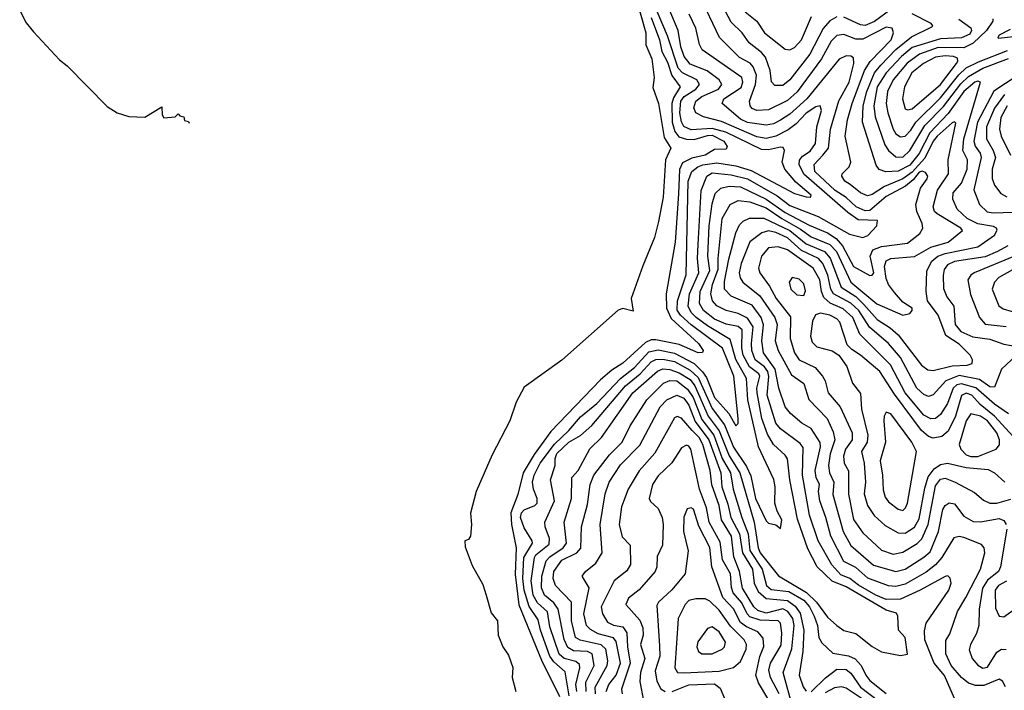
# Model space of a CAD drawing. Extents: x 1308313 to 1441400, y 959662 to 1036319.
# Tile 195 of 256: x 1308391 to 1312577, y 1023530 to 1026381. Entities that reach past the tile are written whole.
import ezdxf

# ---------------------------------------------------------------- set-up
doc = ezdxf.new("R2010")
doc.units = 0

msp = doc.modelspace()

# ---------------------------------------------------------------- linework, layer by layer
at = {"layer": '0CON10XD'}
for points in [[(1311007.1, 1026487.1), (1311053.3, 1026325), (1311053.4, 1026273.4), (1311077.6, 1026215), (1311087.8, 1026135), (1311082.6, 1026092.6), (1311107.3, 1026025), (1311130.7, 1025880.7), (1311158.8, 1025835), (1311136.2, 1025785), (1311125.8, 1025625.8), (1311106.7, 1025523.3), (1311089.2, 1025455), (1311040, 1025335), (1310990, 1025195), (1310998.5, 1025141.5), (1310955, 1025153.8), (1310934.6, 1025145.4), (1310696.1, 1024933.9), (1310535, 1024818), (1310502, 1024755), (1310474, 1024675), (1310398.8, 1024531.2), (1310331.2, 1024375), (1310307, 1024283), (1310312, 1024235), (1310307.5, 1024185), (1310298.3, 1024171.7), (1310282.5, 1024165), (1310285, 1024140), (1310315, 1024060), (1310360.3, 1023980.3), (1310374.2, 1023934.2), (1310395, 1023860), (1310422.5, 1023825), (1310424.3, 1023765), (1310444.3, 1023715), (1310469.1, 1023679.1), (1310487, 1023627), (1310484.4, 1023585), (1310499.4, 1023525)], [(1312365, 1023495.4), (1312322.9, 1023592.9), (1312278.8, 1023645), (1312238.9, 1023745), (1312236.9, 1023783.1), (1312244.1, 1023815), (1312340.6, 1023955), (1312350.9, 1023985), (1312347.3, 1024007.3), (1312337.1, 1024017.1), (1312325, 1024014.4), (1312218.8, 1023955), (1312135, 1023918.1), (1312075, 1023916.4), (1312031.1, 1023935), (1311956.4, 1023976.4), (1311920, 1024005), (1311881.2, 1024021.2), (1311843.3, 1024063.3), (1311785.9, 1024165), (1311748, 1024275), (1311719, 1024445), (1311721.5, 1024561.5), (1311709.3, 1024579.3), (1311625, 1024642.2), (1311605, 1024665.3), (1311568.7, 1024785), (1311575.5, 1024864.5), (1311571.9, 1024885), (1311556.7, 1024905), (1311517.6, 1024935), (1311503.9, 1024973.9), (1311501.6, 1025005), (1311509.6, 1025075), (1311485, 1025112.3), (1311445, 1025131.8), (1311395, 1025144.8), (1311355, 1025164), (1311335.5, 1025185.5), (1311328.8, 1025215), (1311335.8, 1025255), (1311360.4, 1025319.6), (1311359.8, 1025365), (1311376.9, 1025535), (1311411.9, 1025595), (1311445, 1025612), (1311495, 1025606.7), (1311565, 1025580.5), (1311630.6, 1025535), (1311711, 1025491), (1311755, 1025457.6), (1311835, 1025424.9), (1311864.1, 1025395), (1311923.8, 1025265), (1312035, 1025172.8), (1312145, 1025124.1), (1312175, 1025131.4), (1312185.3, 1025145), (1312185.2, 1025155.2), (1312145, 1025179.5), (1312110.6, 1025220.6), (1312084.5, 1025254.5), (1312075, 1025280), (1312067.7, 1025332.3), (1312075, 1025355.4), (1312095, 1025366), (1312195, 1025373.7), (1312265, 1025414), (1312337.7, 1025435), (1312399.5, 1025485), (1312392.5, 1025495), (1312291.1, 1025555), (1312280.5, 1025565), (1312274.8, 1025584.8), (1312293.5, 1025656.5), (1312339, 1025725), (1312338.7, 1025785), (1312371.1, 1025941.1), (1312365, 1025946.2), (1312355, 1025942.3), (1312292, 1025885), (1312275, 1025864.5), (1312238.5, 1025791.5), (1312185, 1025732.2), (1312145, 1025704), (1312068, 1025672), (1312015, 1025637.1), (1311995, 1025632.6), (1311965, 1025644.4), (1311920.9, 1025680.9), (1311899.1, 1025695), (1311886.6, 1025715), (1311886.8, 1025725), (1311917.5, 1025755), (1311924.3, 1025775), (1311900.2, 1025885), (1311910.3, 1025955), (1311929.7, 1026025), (1311982, 1026165), (1312007.1, 1026202.9), (1312095.6, 1026295), (1312106.3, 1026325), (1312100.6, 1026345), (1312075, 1026349), (1311975, 1026297.6), (1311945, 1026298.4), (1311895, 1026317.9), (1311865, 1026314), (1311840.2, 1026289.8), (1311799.2, 1026215), (1311696.5, 1026073.5), (1311655, 1026037.2), (1311575, 1025997.9), (1311524.6, 1025994.6), (1311505, 1026003.2), (1311496.4, 1026015), (1311493.9, 1026035), (1311519.6, 1026105), (1311523.8, 1026145), (1311509.8, 1026179.8), (1311496, 1026196), (1311450.7, 1026220.7), (1311366.3, 1026305), (1311282.5, 1026482.5)], [(1311865, 1026393.5), (1311835, 1026375.7), (1311806.2, 1026343.8), (1311749.8, 1026235), (1311665, 1026124.7), (1311635, 1026101.8), (1311600.8, 1026100.8), (1311587.1, 1026117.1), (1311581.5, 1026165), (1311561.2, 1026221.2), (1311545, 1026241.2), (1311492.6, 1026282.6), (1311462.6, 1026325), (1311415, 1026369.7), (1311376, 1026445)], [(1308390.6, 1026420.6), (1308418.2, 1026368.2), (1308449.5, 1026329.5), (1308560.3, 1026210.3), (1308592.9, 1026185), (1308762.3, 1026012.3), (1308805, 1025985.6), (1308855, 1025968.9), (1308922.9, 1025967.1), (1308995, 1026010), (1308996.7, 1025976.7), (1309003.3, 1025963.3), (1309051.7, 1025968.3), (1309065, 1025980), (1309071.7, 1025971.7), (1309088.3, 1025968.3), (1309091.7, 1025951.7), (1309108.3, 1025948.3), (1309111.7, 1025940.6)], [(1310726.9, 1023506.9), (1310709.1, 1023609.1), (1310661, 1023651), (1310645.1, 1023675), (1310605.1, 1023785), (1310595, 1023829.6), (1310556.5, 1023886.5), (1310534.9, 1023955), (1310530.2, 1024005), (1310534.5, 1024095), (1310570.4, 1024155), (1310570, 1024165), (1310535, 1024220.8), (1310519.4, 1024265), (1310524.2, 1024285), (1310535, 1024297.9), (1310580.5, 1024315), (1310590.3, 1024325), (1310590.7, 1024345), (1310575, 1024385.6), (1310571, 1024415), (1310577.8, 1024445), (1310603.5, 1024495), (1310664.1, 1024575.9), (1310725.9, 1024634.1), (1310775, 1024692.1), (1310845, 1024749.2), (1310945, 1024854.9), (1311005, 1024902.6), (1311065, 1024969.4), (1311105, 1024977.1), (1311175, 1024963.2), (1311258.9, 1024918.9), (1311294.3, 1024884.3), (1311310.1, 1024860.1), (1311345, 1024775.2), (1311406.3, 1024706.3), (1311435, 1024654.6), (1311445, 1024664), (1311445.2, 1024684.8), (1311427.2, 1024865), (1311378.1, 1024985), (1311245, 1025083.4), (1311200.3, 1025125), (1311186.6, 1025146.6), (1311187.6, 1025185), (1311224.2, 1025295.8), (1311232.1, 1025695), (1311248.8, 1025735), (1311273.4, 1025755), (1311295, 1025763.6), (1311355, 1025772.4), (1311435, 1025759.5), (1311500, 1025740), (1311685, 1025642), (1311735, 1025628.2), (1311753, 1025627), (1311755.6, 1025635), (1311690.5, 1025690.5), (1311643.8, 1025745), (1311632.2, 1025775), (1311642.3, 1025825), (1311637.1, 1025837.1), (1311625, 1025839.5), (1311575, 1025827.2), (1311545, 1025828.7), (1311393.4, 1025903.4), (1311335, 1025917.9), (1311245, 1025913.1), (1311215, 1025927.5), (1311205, 1025946.2), (1311197.8, 1025985), (1311201.4, 1026035), (1311215.4, 1026055), (1311265.2, 1026085), (1311281.3, 1026105), (1311270, 1026125), (1311209.1, 1026155), (1311190.2, 1026175), (1311145, 1026312.4), (1311101.6, 1026415)], [(1310760, 1023525), (1310755.5, 1023555), (1310772.2, 1023625), (1310770.1, 1023640.1), (1310755, 1023652.9), (1310705, 1023665.1), (1310683.9, 1023683.9), (1310645, 1023800.4), (1310634.2, 1023864.2), (1310592, 1023902), (1310573.6, 1023935), (1310565.9, 1023995), (1310579.1, 1024095), (1310585, 1024105.8), (1310641.8, 1024151.8), (1310643.8, 1024175), (1310624.8, 1024225), (1310623.3, 1024245), (1310664.3, 1024335), (1310647.5, 1024425), (1310667.9, 1024485), (1310667.4, 1024515), (1310675, 1024536.2), (1310725, 1024585.4), (1310775, 1024613.2), (1310823.8, 1024656.2), (1310965.9, 1024825), (1311028.6, 1024875), (1311075, 1024925.7), (1311095, 1024936.7), (1311125, 1024937.8), (1311175, 1024927.5), (1311240.9, 1024890.9), (1311275, 1024860), (1311335, 1024727.7), (1311387.9, 1024657.9), (1311425, 1024563.8), (1311481.4, 1024481.4), (1311498.8, 1024441.2), (1311519.1, 1024345), (1311565, 1024250.8), (1311575, 1024240.8), (1311605, 1024234), (1311625, 1024217.5), (1311631.5, 1024255), (1311611.3, 1024291.3), (1311601.1, 1024325), (1311602.1, 1024395), (1311596.6, 1024426.6), (1311531.2, 1024565), (1311486.1, 1024765), (1311480.8, 1024855), (1311435.8, 1024935.8), (1311412, 1025022), (1311315, 1025079.5), (1311267.2, 1025115), (1311245, 1025136.5), (1311233.3, 1025163.3), (1311238.6, 1025215), (1311278.3, 1025305), (1311271.9, 1025365), (1311275.6, 1025425.6), (1311288.2, 1025655), (1311311.9, 1025715), (1311335, 1025729.3), (1311415, 1025720.9), (1311485, 1025704.1), (1311611.7, 1025631.7), (1311665, 1025591.1), (1311785, 1025543.9), (1311919.2, 1025469.2), (1311975, 1025454.7), (1311996.1, 1025463.9), (1312035.6, 1025505), (1312037.6, 1025527.6), (1311955, 1025530.7), (1311911, 1025561), (1311724.3, 1025724.3), (1311704.2, 1025765), (1311705.7, 1025784.3), (1311719.3, 1025800.7), (1311751.7, 1025821.7), (1311773.8, 1025855), (1311780.5, 1025925), (1311799, 1025995), (1311794.6, 1026014.6), (1311775, 1026010.9), (1311735, 1025983.3), (1311691.8, 1025938.2), (1311657.7, 1025912.3), (1311605, 1025886.3), (1311565, 1025876.2), (1311525, 1025882.6), (1311375, 1025948), (1311297.5, 1025967.5), (1311265.5, 1025985.5), (1311256.7, 1026006.7), (1311264.8, 1026035), (1311290.2, 1026055), (1311361.6, 1026085), (1311376.5, 1026105), (1311365, 1026125.7), (1311313, 1026163), (1311241.4, 1026191.4), (1311215.2, 1026225), (1311201, 1026265), (1311190.7, 1026335), (1311151.6, 1026425)], [(1311747.6, 1025507.6), (1311825.2, 1025475.2), (1311861.3, 1025451.3), (1311889.6, 1025419.6), (1311935, 1025332.2), (1312005, 1025292.9), (1312015, 1025294.2), (1312021.6, 1025305), (1312006.1, 1025375), (1312017.7, 1025402.3), (1312055, 1025416.8), (1312165, 1025430.8), (1312217.8, 1025472.2), (1312230, 1025495), (1312228.1, 1025515), (1312204.8, 1025565), (1312201, 1025595), (1312220.8, 1025665), (1312248.9, 1025705), (1312251.4, 1025715), (1312241.5, 1025731.5), (1312227.2, 1025737.2), (1312215, 1025733.2), (1312189.8, 1025700.2), (1312156.6, 1025673.4), (1312075, 1025629.9), (1312005, 1025570.3), (1311985, 1025568.3), (1311947.7, 1025585), (1311904.8, 1025625), (1311857.6, 1025655), (1311771.7, 1025735), (1311768.3, 1025765), (1311805, 1025805.6), (1311829.8, 1025835), (1311837.2, 1025915), (1311873.7, 1026036.3), (1311916.7, 1026115), (1311936.6, 1026195), (1311935, 1026219.2), (1311925, 1026226.1), (1311905, 1026226.9), (1311875, 1026212.9), (1311737.2, 1026045), (1311665, 1025979.2), (1311625, 1025953.4), (1311595, 1025938.5), (1311565, 1025932.4), (1311485, 1025943.4), (1311455, 1025957.8), (1311377.7, 1026025), (1311384.7, 1026045), (1311457.4, 1026092.6), (1311465.5, 1026115), (1311461.6, 1026135), (1311292.1, 1026252.1), (1311281.1, 1026275), (1311266, 1026345), (1311237.3, 1026405)], [(1312582.5, 1023545), (1312568.6, 1023568.6), (1312555, 1023577.2), (1312489.4, 1023550.6), (1312455, 1023551), (1312425, 1023560), (1312395, 1023583.8), (1312350.4, 1023635), (1312328.4, 1023685), (1312328.1, 1023741.9), (1312345, 1023770.6), (1312378.1, 1023865), (1312413.3, 1023925), (1312475.2, 1024045), (1312493.9, 1024115), (1312490.6, 1024135), (1312480, 1024150), (1312405, 1024180), (1312385, 1024184.1), (1312362.5, 1024177.5), (1312311.7, 1024095), (1312285, 1024064.1), (1312245, 1024032), (1312155, 1023981.9), (1312115, 1023971), (1312084.1, 1023974.1), (1311996.9, 1024006.9), (1311945, 1024051.6), (1311895, 1024078), (1311839, 1024185), (1311818.4, 1024265), (1311792.4, 1024335), (1311787.4, 1024375), (1311790.8, 1024405), (1311777.1, 1024435), (1311773.2, 1024465), (1311795.5, 1024565), (1311793.5, 1024583.5), (1311755, 1024643.6), (1311715.7, 1024665.7), (1311667.4, 1024707.4), (1311645.7, 1024735.7), (1311617.6, 1024815), (1311602.9, 1024895), (1311553.3, 1024965), (1311545.7, 1025015), (1311553.3, 1025083.3), (1311542.7, 1025115), (1311505, 1025167.4), (1311415, 1025205.2), (1311387.5, 1025235), (1311387.8, 1025267.8), (1311405, 1025363.1), (1311435.8, 1025475), (1311451, 1025509), (1311467.1, 1025525), (1311493.4, 1025536.6), (1311555, 1025537.8), (1311665, 1025484.6), (1311735, 1025427.9), (1311812.1, 1025395), (1311836.7, 1025366.7), (1311883.8, 1025243.8), (1311945, 1025203.6), (1311979.8, 1025169.8), (1312036.5, 1025106.5), (1312091.4, 1025071.4), (1312125, 1025041.6), (1312225, 1024912.7), (1312252.1, 1024892.1), (1312275, 1024889.5), (1312355, 1024909.7), (1312418.3, 1024911.7), (1312440.4, 1024919.6), (1312442.3, 1024935), (1312431.2, 1024955), (1312385, 1025000.9), (1312328.9, 1025038.9), (1312295.3, 1025125.3), (1312250.3, 1025185), (1312244.2, 1025225), (1312247.2, 1025312.8), (1312269.1, 1025355), (1312293.9, 1025375), (1312325, 1025387.5), (1312464.4, 1025415.6), (1312535, 1025464.8), (1312546.2, 1025486.2), (1312543.2, 1025495), (1312531.2, 1025501.2), (1312465, 1025512.5), (1312418.6, 1025535), (1312376.9, 1025575), (1312357.8, 1025617.8), (1312360, 1025645), (1312394.5, 1025685.5), (1312418.9, 1025745), (1312420, 1025785), (1312400.1, 1025825), (1312404.1, 1025875), (1312475.3, 1026115.3), (1312465, 1026119.5), (1312451.4, 1026115), (1312405, 1026075.1), (1312337.6, 1025982.4), (1312259.9, 1025900.1), (1312215, 1025812.3), (1312175, 1025762.1), (1312125, 1025736.7), (1312073.7, 1025733.7), (1312045, 1025743.9), (1312031.9, 1025761.9), (1311973.9, 1025945), (1311976.9, 1026015), (1311992.1, 1026075), (1312024.4, 1026155), (1312052.4, 1026187.6), (1312115.8, 1026254.2), (1312182.4, 1026307.6), (1312269.2, 1026350.8), (1312273.1, 1026355), (1312266.4, 1026365), (1312185.5, 1026405.5)], [(1311475, 1026414.2), (1311524.7, 1026375), (1311557.3, 1026325), (1311645, 1026256.2), (1311665, 1026252.5)], [(1312095, 1026423.9), (1312025, 1026372.6), (1311985, 1026355.5), (1311965, 1026358.4), (1311895, 1026391)], [(1311075, 1026390.7), (1311110.4, 1026295), (1311120.4, 1026245), (1311145, 1026200.3), (1311164, 1026144), (1311198.4, 1026095), (1311170.7, 1026049.3), (1311163.7, 1026025), (1311165.4, 1025945.4), (1311176.2, 1025905), (1311192.8, 1025882.8), (1311225, 1025872.8), (1311258, 1025872), (1311315, 1025889.1), (1311335, 1025889.6), (1311384, 1025865), (1311398.3, 1025841.7), (1311395, 1025830), (1311345, 1025829.2), (1311304.6, 1025805), (1311248.1, 1025791.9), (1311208, 1025772), (1311195.8, 1025744.2), (1311191.1, 1025641.1), (1311177.9, 1025435), (1311139.4, 1025215), (1311140.2, 1025155), (1311160.4, 1025110.4), (1311277.1, 1025005), (1311296.7, 1024975), (1311294.3, 1024965.7), (1311275, 1024964.2), (1311195, 1025000.5), (1311095, 1025020.6), (1311075, 1025019.9), (1311051.2, 1025008.8), (1310955, 1024920.8), (1310908.6, 1024891.4), (1310860.5, 1024849.5), (1310649.1, 1024630.9), (1310577.6, 1024532.4), (1310531, 1024455), (1310508, 1024362), (1310479.4, 1024285), (1310481.3, 1024235), (1310502.1, 1024135), (1310497.6, 1024022.4), (1310513.4, 1023893.4), (1310608.8, 1023658.8), (1310685, 1023503.4)], [(1311665, 1026252.5), (1311685, 1026262), (1311715, 1026295.4), (1311757.6, 1026395)], [(1312383.5, 1026383.5), (1312435, 1026346.4), (1312438, 1026335), (1312430.4, 1026319.6), (1312395, 1026303.5), (1312305, 1026299.8), (1312185, 1026262.3), (1312139.3, 1026225), (1312075.1, 1026155), (1312036.7, 1026095), (1312022.1, 1026015), (1312027.2, 1025967.2), (1312068.5, 1025848.5), (1312085, 1025824.2), (1312115, 1025798.1), (1312145, 1025797.1), (1312175, 1025824.8), (1312238.4, 1025931.6), (1312318.3, 1026011.7), (1312392.3, 1026107.7), (1312425, 1026140), (1312485, 1026174.3), (1312595, 1026216.1)], [(1312528.1, 1026385), (1312527.9, 1026375), (1312500.6, 1026335), (1312445, 1026280.5), (1312405, 1026261.4), (1312295, 1026262), (1312216.4, 1026233.6), (1312164.3, 1026195.7), (1312104.3, 1026125), (1312079.9, 1026075), (1312074.9, 1026025), (1312081.3, 1025985), (1312104.8, 1025915), (1312115.7, 1025895.7), (1312135, 1025883), (1312155, 1025885.7), (1312179.3, 1025910.7), (1312200.9, 1025945), (1312305, 1026048.9), (1312383.6, 1026146.4), (1312415, 1026175.6), (1312467.7, 1026202.3), (1312590.2, 1026249.8)], [(1312601.2, 1026338.8), (1312554.4, 1026315), (1312548.8, 1026305), (1312552.7, 1026302.7), (1312665, 1026314.9)], [(1312165, 1025997.1), (1312185, 1026001.2), (1312305, 1026105.8), (1312374.1, 1026195), (1312379.6, 1026205), (1312377.2, 1026217.2), (1312360.8, 1026225), (1312325, 1026227.3), (1312285, 1026221), (1312233, 1026195), (1312184.2, 1026155), (1312152.3, 1026095), (1312143.4, 1026045), (1312155, 1026002.5), (1312165, 1025997.1)], [(1312726.5, 1026205), (1312532.3, 1026077.7), (1312462.5, 1025945), (1312447.6, 1025865), (1312452.5, 1025842.5), (1312473.6, 1025813.6), (1312478, 1025795), (1312448, 1025658), (1312471.1, 1025595), (1312504.3, 1025564.3), (1312529.4, 1025559.4), (1312615, 1025562.6)], [(1312577.1, 1026062.9), (1312534.8, 1026005.2), (1312500.7, 1025925), (1312501.1, 1025875), (1312530.2, 1025825), (1312539.3, 1025795), (1312524.8, 1025745), (1312525.2, 1025705.2), (1312535, 1025677.5), (1312562, 1025642), (1312587.3, 1025627.3)], [(1312588.8, 1026015), (1312562.1, 1025965), (1312556.2, 1025915), (1312563.7, 1025885), (1312603.1, 1025805)], [(1310799, 1023525), (1310797.4, 1023565), (1310833.2, 1023635), (1310825.2, 1023685), (1310805, 1023695.5), (1310745, 1023697.4), (1310721.7, 1023711.7), (1310705, 1023746.4), (1310680.1, 1023875), (1310661.8, 1023901.8), (1310622.3, 1023935), (1310608.8, 1023965), (1310611, 1024015), (1310629.5, 1024080.5), (1310645, 1024097.8), (1310701.2, 1024135), (1310716.1, 1024155), (1310706, 1024245), (1310736.3, 1024345), (1310738.8, 1024435), (1310765, 1024464.5), (1310815, 1024556), (1310864.9, 1024605.1), (1310997.2, 1024795), (1311102.9, 1024887.1), (1311125, 1024896), (1311155, 1024893.5), (1311195, 1024879.2), (1311240.7, 1024850.7), (1311261.5, 1024825), (1311317.4, 1024695), (1311365, 1024633.2), (1311406.6, 1024526.6), (1311452, 1024455), (1311513, 1024245), (1311530, 1024135), (1311538.2, 1024115), (1311616.3, 1024016.3), (1311735.6, 1023945.6), (1311778.5, 1023905), (1311825, 1023841.3), (1311865, 1023805.6), (1311895, 1023784.5), (1311945, 1023771.5), (1312015, 1023715.6), (1312055, 1023694), (1312135, 1023678), (1312165, 1023683.3), (1312155, 1023753.8), (1312126.5, 1023785), (1312124, 1023845), (1312118.5, 1023858.5), (1312075, 1023870.7), (1311905, 1023970), (1311845, 1023994.2), (1311780.6, 1024055), (1311742.1, 1024132.1), (1311696.9, 1024256.9), (1311664.6, 1024425), (1311654.4, 1024514.4), (1311645, 1024529.6), (1311595, 1024574.3), (1311570.6, 1024619.4), (1311545.3, 1024685), (1311525.5, 1024795), (1311524.9, 1024815), (1311538.1, 1024865), (1311532.8, 1024875), (1311492.9, 1024905), (1311466.2, 1024955), (1311460.4, 1024985), (1311462.1, 1025062.1), (1311445, 1025076), (1311395, 1025086.5), (1311345, 1025107.1), (1311297.8, 1025145), (1311280.7, 1025175), (1311283.4, 1025225), (1311324.9, 1025315), (1311316.9, 1025375), (1311322.6, 1025505), (1311335, 1025598.6), (1311347.4, 1025642.6), (1311371.1, 1025665), (1311406.5, 1025673.5), (1311455, 1025670.1), (1311565, 1025617.5), (1311645, 1025561.7), (1311747.6, 1025507.6)], [(1312649.4, 1024975), (1312564.3, 1024895.7), (1312535, 1024818.7), (1312515, 1024820.2), (1312470.7, 1024850.7), (1312385, 1024868.9), (1312328.4, 1024845), (1312275, 1024785.9), (1312255, 1024778.4), (1312235, 1024787), (1312205.6, 1024815), (1312135.3, 1024945.3), (1312083.8, 1025003.8), (1312004, 1025074), (1311958.2, 1025145), (1311925, 1025176), (1311851.2, 1025215), (1311840, 1025235), (1311827, 1025295), (1311804.8, 1025344.8), (1311786.3, 1025366.3), (1311715, 1025399.3), (1311655, 1025453.7), (1311605, 1025476.7), (1311575, 1025483.3), (1311545.7, 1025474.3), (1311495, 1025437.1), (1311458.3, 1025345), (1311449.6, 1025305), (1311453.4, 1025283.4), (1311464.8, 1025265), (1311536.8, 1025206.8), (1311601.4, 1025115), (1311610.5, 1025085), (1311603.1, 1025015), (1311615.1, 1024975), (1311671.4, 1024871.4), (1311725, 1024833.8), (1311746, 1024766), (1311823.9, 1024685), (1311849.2, 1024629.2), (1311856.8, 1024595), (1311836, 1024535), (1311829.6, 1024485), (1311833.9, 1024455), (1311851.7, 1024415), (1311847.4, 1024362.6), (1311891.9, 1024205), (1311925, 1024145.8), (1312021.4, 1024061.4), (1312115, 1024034.8), (1312155.9, 1024045), (1312235, 1024095.5), (1312261.2, 1024118.8), (1312297.6, 1024205), (1312315, 1024298.2), (1312325, 1024315.4), (1312342.8, 1024327.2), (1312365, 1024323.2), (1312405, 1024270), (1312445, 1024247.2), (1312475.7, 1024245.7), (1312555, 1024260.9), (1312575, 1024252), (1312585.2, 1024235.2)], [(1312595, 1024705.9), (1312535, 1024747.1), (1312455.4, 1024815.4), (1312395, 1024832.7), (1312375, 1024827.9), (1312359.9, 1024815), (1312335, 1024748.7), (1312305, 1024701.9), (1312285, 1024685.7), (1312265, 1024683.5), (1312235, 1024699.6), (1312155.4, 1024795), (1312093.1, 1024913.1), (1311963.3, 1025043.3), (1311932.3, 1025115), (1311891.4, 1025151.4), (1311836.2, 1025176.2), (1311809.7, 1025199.7), (1311799.4, 1025225), (1311792, 1025275), (1311764.8, 1025325), (1311655, 1025402), (1311615, 1025415.5), (1311575, 1025411), (1311544.3, 1025375), (1311531.9, 1025325), (1311537.6, 1025305), (1311578.4, 1025248.4), (1311606.5, 1025195), (1311667.4, 1025117.4), (1311666.7, 1025025), (1311684.2, 1024964.2), (1311705, 1024935.3), (1311772.3, 1024902.3), (1311804.2, 1024865), (1311815.8, 1024845), (1311828.4, 1024795), (1311879.5, 1024735), (1311929.7, 1024625), (1311929.8, 1024595), (1311901.8, 1024555), (1311892.6, 1024525), (1311896.2, 1024496.2), (1311915, 1024462.5), (1311913.8, 1024363.8), (1311936.2, 1024256.2), (1311975, 1024199.2), (1312055, 1024125.3), (1312105, 1024108.4), (1312145, 1024116.8), (1312206.3, 1024153.7), (1312225.7, 1024174.3), (1312253.4, 1024235), (1312285, 1024399.6), (1312305, 1024427.6), (1312325, 1024431.5), (1312368.2, 1024415), (1312450.7, 1024370.7), (1312488, 1024338), (1312515, 1024326.2), (1312545, 1024325.9), (1312605, 1024342.5)], [(1312591.2, 1025418.8), (1312548.1, 1025395), (1312495, 1025372.9), (1312365, 1025352.5), (1312335, 1025338.1), (1312321.3, 1025318.7), (1312316.3, 1025293.7), (1312318.3, 1025238.3), (1312333, 1025203)], [(1312620, 1025375), (1312448.5, 1025305), (1312433.9, 1025295), (1312421.4, 1025275), (1312432.9, 1025212.9), (1312471.7, 1025115), (1312495, 1025086.1), (1312585, 1025077)], [(1312669.5, 1025350.5), (1312554.1, 1025285), (1312534.7, 1025265), (1312525.8, 1025235), (1312554, 1025165), (1312572.2, 1025152.2), (1312725, 1025106.6)], [(1311725, 1025208.1), (1311731.7, 1025228.3), (1311725, 1025257.3), (1311705, 1025277.5), (1311674.6, 1025285.4), (1311662.7, 1025265), (1311669.6, 1025235), (1311695, 1025211.5), (1311725, 1025208.1)], [(1312333, 1025203), (1312362.7, 1025162.7), (1312368.6, 1025085), (1312392.7, 1025055), (1312442.5, 1025032.5), (1312515, 1025023), (1312575, 1025001.7), (1312639.5, 1024989.5)], [(1312615, 1024608.7), (1312535.7, 1024695.7), (1312474.9, 1024745), (1312438.5, 1024785), (1312415, 1024793.4), (1312395, 1024783.4), (1312369.1, 1024695), (1312337.8, 1024632.2), (1312311.6, 1024608.4), (1312275, 1024601.6), (1312255, 1024609.5), (1312224.6, 1024634.6), (1312109.5, 1024789.5), (1312047.2, 1024885), (1311965.1, 1024955.1), (1311928.1, 1024978.1), (1311908.9, 1024998.9), (1311878, 1025095), (1311865, 1025109.4), (1311835, 1025124.5), (1311795, 1025133.2), (1311773.5, 1025126.5), (1311761, 1025099), (1311753.1, 1025035), (1311760.1, 1025010.1), (1311780.4, 1024990.4), (1311845, 1024973.8), (1311873.1, 1024955), (1311907, 1024907), (1311932.1, 1024835), (1311965, 1024791.2), (1311969.4, 1024725), (1311996.8, 1024615), (1311993.7, 1024585), (1311970.2, 1024545), (1311981, 1024495), (1311987.4, 1024415), (1311980.4, 1024365), (1311995, 1024316.2), (1312023.4, 1024273.4), (1312070.5, 1024230.5), (1312125, 1024200), (1312155, 1024198), (1312195, 1024223.9), (1312215, 1024259.1), (1312238.7, 1024388.7), (1312253.2, 1024436.8), (1312278.3, 1024471.7), (1312305, 1024489.7), (1312335, 1024495.3), (1312415, 1024476.5), (1312508.8, 1024468.8), (1312535, 1024453.8), (1312579.2, 1024415)], [(1310839.3, 1023515), (1310837, 1023543), (1310888.6, 1023635), (1310891.5, 1023655), (1310882.2, 1023705), (1310863.4, 1023723.4), (1310773, 1023743), (1310754.1, 1023755), (1310736.3, 1023825), (1310736.7, 1023905), (1310668.1, 1023975), (1310658.9, 1024005), (1310662.1, 1024035), (1310695, 1024083.8), (1310760, 1024115), (1310776.1, 1024133.9), (1310779, 1024225), (1310805, 1024320), (1310815.4, 1024404.6), (1310831.6, 1024445), (1310898.7, 1024531.3), (1310951.5, 1024585), (1310986, 1024654), (1311056.6, 1024765), (1311128.4, 1024835), (1311155, 1024847.1), (1311184.5, 1024845), (1311230.1, 1024810.1), (1311253.3, 1024775), (1311291.5, 1024681.5), (1311341.2, 1024615), (1311378, 1024515), (1311412.9, 1024455), (1311423.7, 1024385), (1311460.4, 1024265), (1311488.4, 1024195), (1311494.4, 1024124.4), (1311547, 1024045), (1311565.5, 1023975), (1311585, 1023958.5), (1311660.7, 1023950.7), (1311725, 1023913.7), (1311749.1, 1023885), (1311768.2, 1023845), (1311782.1, 1023805), (1311787.7, 1023755), (1311801.6, 1023731.6), (1311847.8, 1023687.8), (1311915, 1023676.7), (1311943.3, 1023663.3), (1311968.3, 1023635), (1311987.5, 1023595), (1312005, 1023572.1), (1312075, 1023515.8)], [(1310884.6, 1023525), (1310895.2, 1023555), (1310926.9, 1023595), (1310945.3, 1023645), (1310927.1, 1023737.1), (1310915, 1023753.1), (1310850.4, 1023770.4), (1310817.9, 1023787.9), (1310801, 1023805), (1310789.7, 1023855), (1310812.4, 1023965), (1310782.5, 1024015), (1310796, 1024035), (1310839.5, 1024070.5), (1310866.8, 1024115), (1310858.1, 1024235), (1310879.8, 1024365), (1310897, 1024415), (1310945, 1024488.2), (1311027.4, 1024572.6), (1311113.3, 1024735), (1311142.2, 1024765), (1311185, 1024785.2), (1311215, 1024772.2), (1311235, 1024741.6), (1311262.6, 1024672.6), (1311320.7, 1024595), (1311371.5, 1024455), (1311375.8, 1024395), (1311401.6, 1024321.6), (1311413.5, 1024265), (1311450.5, 1024195), (1311463.1, 1024115), (1311506.1, 1024045), (1311513.9, 1023985), (1311530.6, 1023950.6), (1311565, 1023919.7), (1311655, 1023912.3), (1311688, 1023888), (1311708.5, 1023858.5), (1311724.5, 1023785), (1311720, 1023695), (1311704.1, 1023595), (1311721.2, 1023545), (1311735, 1023526.8)], [(1311678.3, 1023455), (1311637.3, 1023605), (1311673.9, 1023706.1), (1311683.2, 1023805), (1311677.2, 1023835), (1311656.9, 1023865), (1311635, 1023875.8), (1311565, 1023858.4), (1311528.8, 1023868.8), (1311511.7, 1023885), (1311463.9, 1023963.9), (1311451.4, 1024035), (1311427.4, 1024097.4), (1311416.9, 1024185), (1311375.1, 1024255), (1311364.3, 1024315), (1311333, 1024403), (1311326, 1024465), (1311295.5, 1024575), (1311279.3, 1024605), (1311249.9, 1024635), (1311205, 1024686.8), (1311186, 1024694), (1311175, 1024688), (1311091.6, 1024538.4), (1311025, 1024462.8), (1310977.4, 1024385), (1310949.9, 1024310.1), (1310939.4, 1024235), (1310952.1, 1024182.1), (1310986.5, 1024146.5), (1310987.9, 1024065), (1310971.5, 1024038.5), (1310918.1, 1023995), (1310862.8, 1023885), (1310868.6, 1023855), (1310889.5, 1023819.5), (1310915, 1023806.5), (1310955, 1023799.5), (1310972, 1023775), (1310974.3, 1023715), (1310986.8, 1023645), (1310948.8, 1023535), (1310952.3, 1023515)], [(1312145, 1024294.7), (1312156.5, 1024305), (1312165, 1024326), (1312203.6, 1024545), (1312183.2, 1024585), (1312095, 1024705.3), (1312075, 1024713.1), (1312065.4, 1024695), (1312064.2, 1024675.8), (1312071.3, 1024585), (1312049.1, 1024505), (1312059.2, 1024445), (1312061.6, 1024381.6), (1312070.9, 1024350.9), (1312085, 1024331.3), (1312125, 1024300), (1312145, 1024294.7)], [(1312434.3, 1024524.3), (1312465, 1024524.4), (1312541.8, 1024555), (1312556.5, 1024573.5), (1312556.7, 1024595), (1312544.6, 1024625), (1312505, 1024675.9), (1312475, 1024695.6), (1312435, 1024705.2), (1312415, 1024675.5), (1312385.2, 1024575), (1312392.4, 1024555), (1312415, 1024531.4), (1312434.3, 1024524.3)], [(1311619.6, 1023515), (1311582.2, 1023585), (1311575.7, 1023615), (1311583.3, 1023645), (1311627.9, 1023722.1), (1311631.6, 1023775), (1311626, 1023815), (1311615, 1023825.2), (1311538.8, 1023828.8), (1311495, 1023842.4), (1311483, 1023855), (1311461.3, 1023901.3), (1311424.1, 1023945), (1311416.5, 1023966.5), (1311412.1, 1024025), (1311379.1, 1024085), (1311369.1, 1024159.1), (1311322.1, 1024245), (1311310.9, 1024305), (1311281.2, 1024385), (1311244.3, 1024555), (1311235, 1024568.5), (1311225, 1024572.2), (1311205, 1024561.1), (1311163.5, 1024496.5), (1311105, 1024442.3), (1311080.5, 1024405), (1311067.5, 1024345), (1311072.5, 1024332.5), (1311105, 1024302.2), (1311121.9, 1024265), (1311126.9, 1024235), (1311123.5, 1024146.5), (1311101.3, 1024098.7), (1311099.3, 1024055), (1311092.3, 1024035), (1311025, 1023956.6), (1310978.6, 1023921.4), (1310967.5, 1023895), (1311027.6, 1023827.6), (1311039.5, 1023795), (1311041.5, 1023765), (1311030.6, 1023725), (1311048.6, 1023665), (1311030.4, 1023605), (1311027, 1023567), (1311042.7, 1023485)], [(1311572.1, 1023495), (1311531.5, 1023561.5), (1311519.9, 1023595), (1311536.9, 1023673.1), (1311554, 1023716), (1311552.3, 1023752.3), (1311529.2, 1023779.2), (1311480.4, 1023800.4), (1311455, 1023818.9), (1311425, 1023876.9), (1311380.7, 1023925), (1311333.5, 1024055), (1311325, 1024136.7), (1311278.1, 1024228.1), (1311255, 1024299.6), (1311245, 1024305.4), (1311228.3, 1024301.7), (1311214.4, 1024265.6), (1311213.2, 1024205), (1311233.4, 1024123.4), (1311220, 1024025), (1311163.3, 1023956.7), (1311106, 1023905), (1311099.5, 1023890.5), (1311110.5, 1023719.5)], [(1312587.2, 1024215), (1312560.5, 1024055), (1312552.2, 1024035), (1312505, 1023998.7), (1312484.8, 1023964.8), (1312469.3, 1023875), (1312468.3, 1023805), (1312458.5, 1023771.5), (1312433.2, 1023725), (1312427.8, 1023702.2), (1312440, 1023665), (1312465, 1023637.3), (1312485, 1023624.7), (1312505, 1023628.6), (1312545, 1023691.7), (1312565, 1023704.9), (1312585, 1023702.8)], [(1312586.3, 1023993.7), (1312552.5, 1023975), (1312538.6, 1023955), (1312539.7, 1023879.7), (1312555.3, 1023845.3), (1312575, 1023842.6), (1312615, 1023870.3)], [(1311215, 1023604.2), (1311365, 1023611.6), (1311425, 1023626.5), (1311455, 1023651.8), (1311479.6, 1023705), (1311480.7, 1023725), (1311470.6, 1023745), (1311412.9, 1023802.9), (1311365, 1023870), (1311325, 1023908.3), (1311305, 1023918.2), (1311265, 1023919.1), (1311235, 1023911.8), (1311220.4, 1023895), (1311190, 1023835), (1311176.3, 1023625), (1311186.9, 1023605), (1311215, 1023604.2)], [(1311335, 1023684.8), (1311377.7, 1023705), (1311387.1, 1023715), (1311391.7, 1023735), (1311365, 1023778.4), (1311335, 1023800), (1311315, 1023792.5), (1311274.5, 1023735.5), (1311268.9, 1023715), (1311276.5, 1023695), (1311290.9, 1023685), (1311335, 1023684.8)], [(1311110.5, 1023719.5), (1311111.6, 1023675), (1311092.2, 1023612.2), (1311099, 1023569), (1311116, 1023536), (1311135, 1023525.3)], [(1311755, 1023523), (1311816.7, 1023583.2), (1311865, 1023619.3), (1311905, 1023618), (1311925, 1023603.4), (1311965, 1023544), (1312041.5, 1023485)], [(1311165, 1023524.8), (1311235, 1023553.5), (1311345, 1023558.1), (1311368.7, 1023538.7), (1311391.7, 1023485)], [(1311985.8, 1023485), (1311905, 1023538.6), (1311885, 1023544.1), (1311855, 1023541), (1311815, 1023519.7)]]:
    msp.add_lwpolyline(points, dxfattribs=at)

doc.saveas('drawing.dxf')
